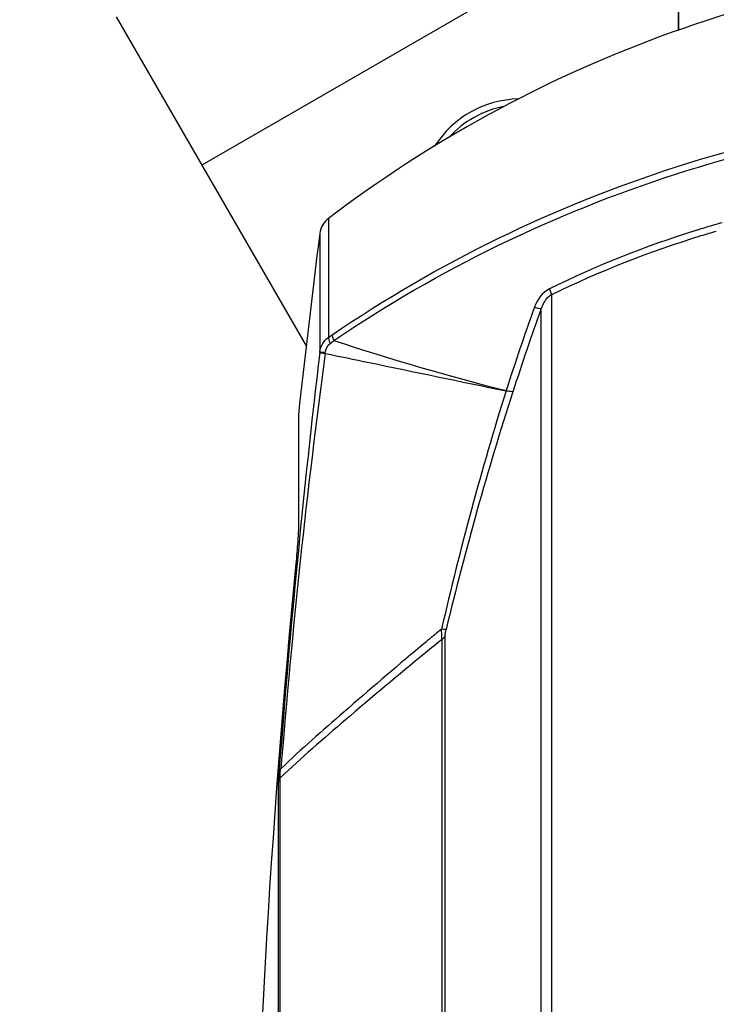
# Model space of a CAD drawing. Header units: millimetres. Extents: x 0 to 420, y 0 to 297.
# Tile 19 of 256: x 50 to 62, y 93 to 110. Entities that reach past the tile are written whole.
import ezdxf

# ---------------------------------------------------------------- set-up
doc = ezdxf.new("R2010")
doc.units = ezdxf.units.MM
doc.header["$LTSCALE"] = 23.1
doc.header["$PDMODE"] = 3
doc.header["$PDSIZE"] = 0.3125
doc.layers.get('0').update_dxf_attribs({"linetype": 'CONTINUOUS'})
doc.layers.get('Defpoints').update_dxf_attribs({"linetype": 'CONTINUOUS'})
doc.layers.add('03___PRT_ALL_CURVES', color=7, linetype='CONTINUOUS')
doc.layers.add('DIM_PILOTEES', color=7, linetype='CONTINUOUS')
doc.styles.get("Standard").update_dxf_attribs({"font": 'txt', "width": 0.7})
doc.dimstyles.new('DIMSTYLE_9', dxfattribs={"dimtxt": 2.5, "dimasz": 3.5, "dimexe": 2, "dimexo": 0, "dimgap": 2.5, "dimtad": 1, "dimdsep": 46, "dimtxsty": 'Standard', "dimblk": '_FILLED', "dimblk1": '_FILLED', "dimblk2": '_FILLED', "dimcen": 0.09, "dimazin": 2, "dimtp": 0.5, "dimtm": 0.5, "dimtfac": 1, "dimtofl": 0, "dimtmove": 0, "dimatfit": 3, "dimldrblk": '_FILLED', "dimfxl": 0, "dimtolj": 1, "dimarcsym": 0})

# ---------------------------------------------------------------- blocks, each defined once
blk = doc.blocks.new('_FILLED')
at = {"color": 0, "linetype": 'ByBlock'}
blk.add_solid([(0, 0), (-1, 0.1429), (-1, -0.1429)], dxfattribs=at)
blk = doc.blocks.new('*D17')
at = {"layer": 'Defpoints', "color": 0, "linetype": 'Continuous'}
for p in [(26.572, 84.38), (72.546, 83.042), (116.973, 71.138), (76.555, 37.223)]:
    blk.add_point(p, dxfattribs=at)
at = {"layer": 'DIM_PILOTEES', "color": 0, "linetype": 'Continuous', "lineweight": -2}
for p, q in [((116.973, 71.138), (115.041, 71.655)), ((76.555, 37.223), (76.38, 39.215))]:
    blk.add_line(p, q, dxfattribs=at)
blk.add_arc((72.546, 83.042), 45.994, 349.3611, 270.6389, dxfattribs=at)
at = {"layer": 'DIM_PILOTEES', "color": 0, "linetype": 'Continuous', "lineweight": -2, "xscale": 3.5, "yscale": 3.5, "zscale": 3.5}
for p, rotation in [((116.973, 71.138), 257.1805517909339), ((76.555, 37.223), 2.819448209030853)]:
    blk.add_blockref('_FILLED', p, dxfattribs=dict(at, rotation=rotation))
at = {"layer": 'DIM_PILOTEES', "color": 0, "linetype": 'Continuous', "insert": (60.103, 133.353), "char_height": 2.5, "width": 26.73214, "attachment_point": 2, "rotation": 13.8919, "line_spacing_factor": 0.9}
blk.add_mtext('\\A1;{\\ftxt;\\W0.0001;\\H0.0001;\\~}{\\ftxt;\\W7.1285714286;\\H2.5; }{\\ftxt;\\W0.0001;\\H0.0001;\\~}', dxfattribs=at)

msp = doc.modelspace()

# ---------------------------------------------------------------- linework, layer by layer
at = {"color": 7, "linetype": 'Continuous'}
for p, q in [((61.5461, 110.0428), (61.5461, 120.3104)), ((61.0237, 112.2516), (53.0108, 107.6254)), ((51.4759, 110.284), (54.8802, 104.3874)), ((55.2799, 106.6722), (55.2799, 104.5407)), ((55.1249, 106.404), (55.1249, 104.2834)), ((59.271, 105.3), (59.271, 60.7837)), ((59.0896, 61.0245), (59.0896, 105.0592)), ((55.1235, 104.2712), (55.1249, 104.2834)), ((55.2205, 104.2521), (55.2226, 104.2667)), ((54.7408, 103.1527), (54.7408, 101.1563)), ((57.3131, 66.9518), (57.3131, 99.1308)), ((57.3687, 66.8833), (57.3687, 99.1993)), ((54.4146, 69.4335), (54.4146, 96.65)), ((54.3871, 69.5027), (54.3871, 96.5808))]:
    msp.add_line(p, q, dxfattribs=at)
for centre, radius, start, end in [((69.1822, 88.3493), 23, 93.33068, 127.18915), ((58.7173, 106.9939), 1.8165, 91.14581, 147.77669), ((58.7752, 106.8937), 1.8178, 100.61542, 137.72919), ((55.5217, 106.3535), 0.4, 127.18915, 172.75593), ((67.2767, 89.0207), 18.2561, 106.17793, 107.07593), ((67.2843, 88.9945), 18.2833, 105.73369, 106.17805), ((238.9179, 83.0419), 185.2719, 172.755929, 173.76839), ((67.1918, 89.2766), 17.9865, 107.24826, 116.24816), ((67.19, 89.1531), 17.9842, 106.94041, 116.12511), ((67.2693, 89.045), 18.2307, 107.07609, 107.26492), ((67.2724, 88.9021), 18.2483, 106.0596, 106.95815), ((105.7697, 88.4107), 49.6831, 160.39492, 162.21407), ((105.5322, 88.4135), 49.3355, 160.28154, 162.1115), ((53.1493, 107.7873), 3.8832, 303.27569, 304.41436), ((51.8233, 108.9043), 5.6714, 307.93271, 308.81126), ((69.7815, 148.1932), 46.0203, 251.76088, 255.76003), ((235.8186, 82.9456), 181.9492, 173.269085, 175.626625), ((192.6341, 85.8508), 138.6402, 172.37279, 175.464216), ((112.5736, 86.634), 56.7059, 162.60974, 167.07856), ((112.2239, 86.2198), 56.3775, 162.07881, 166.57497), ((234.1069, 83.0595), 180.256, 174.450507, 179.011279), ((86.1282, 64.0797), 45.5228, 129.28579, 129.47547), ((89.9427, 59.4552), 51.5176, 129.48026, 129.86377), ((89.3815, 59.2909), 51.1429, 128.83165, 129.263)]:
    msp.add_arc(centre, radius, start, end, dxfattribs=at)
for points, knots in [([(55.344, 104.5837), (57.2301, 105.8761), (61.4444, 107.9212), (66.056, 108.7071), (68.3795, 108.7809)], [0, 0, 0, 0, 0.4958485, 1, 1, 1, 1]), ([(55.3779, 104.485), (57.2516, 105.7606), (61.4311, 107.7821), (66.0009, 108.5684), (68.3045, 108.6483)], [0, 0, 0, 0, 0.4958136, 1, 1, 1, 1]), ([(59.271, 105.3), (59.2476, 105.2882), (59.1631, 105.2282), (59.1125, 105.1317), (59.0896, 105.0592)], [0, 0, 0, 0, 0.2561625, 1, 1, 1, 1]), ([(59.2371, 105.4084), (59.2417, 105.3975), (59.2553, 105.3623), (59.2683, 105.3259), (59.271, 105.3)], [0, 0, 0, 0, 0.3123233, 1, 1, 1, 1]), ([(58.9668, 105.0811), (58.9927, 105.0734), (59.0324, 105.0645), (59.0755, 105.055), (59.0896, 105.0592)], [0, 0, 0, 0, 0.6471425, 1, 1, 1, 1]), ([(55.344, 104.5837), (55.344, 104.5775), (55.3494, 104.5427), (55.3646, 104.5105), (55.3779, 104.485)], [0, 0, 0, 0, 0.1781741, 1, 1, 1, 1]), ([(55.2799, 104.5407), (55.2791, 104.5338), (55.2811, 104.4953), (55.2962, 104.4591), (55.3097, 104.4311)], [0, 0, 0, 0, 0.183263, 1, 1, 1, 1]), ([(55.1235, 104.2712), (55.1299, 104.2639), (55.168, 104.2646), (55.1975, 104.2555), (55.2205, 104.2521)], [0, 0, 0, 0, 0.2948688, 1, 1, 1, 1]), ([(55.1249, 104.2834), (55.1325, 104.2774), (55.1687, 104.2781), (55.1995, 104.2698), (55.2226, 104.2667)], [0, 0, 0, 0, 0.2937889, 1, 1, 1, 1]), ([(55.2205, 104.2521), (55.483, 104.1986), (56.5629, 103.9761), (57.6416, 103.7481), (58.4597, 103.5822)], [0, 0, 0, 0, 0.2429432, 1, 1, 1, 1]), ([(58.5818, 103.5677), (58.5681, 103.5629), (58.5253, 103.5711), (58.4858, 103.5771), (58.4597, 103.5822)], [0, 0, 0, 0, 0.3528653, 1, 1, 1, 1]), ([(54.7408, 101.1563), (54.7408, 101.0648), (54.7266, 100.8427), (54.7084, 100.6213), (54.6957, 100.4912)], [0, 0, 0, 0, 0.4119298, 1, 1, 1, 1]), ([(57.3869, 99.3091), (57.3774, 99.3062), (57.3487, 99.3085), (57.3214, 99.3115), (57.3037, 99.3143)], [0, 0, 0, 0, 0.3563065, 1, 1, 1, 1]), ([(57.3131, 99.1308), (57.3123, 99.1431), (57.3089, 99.2043), (57.3058, 99.2655), (57.3037, 99.3143)], [0, 0, 0, 0, 0.2015047, 1, 1, 1, 1]), ([(57.3687, 99.1993), (57.3687, 99.2069), (57.3719, 99.244), (57.38, 99.2803), (57.3869, 99.3091)], [0, 0, 0, 0, 0.2028251, 1, 1, 1, 1]), ([(56.9218, 98.9985), (56.4608, 98.6137), (55.6232, 97.8933), (54.7914, 97.1649), (54.4281, 96.8147)], [0, 0, 0, 0, 0.543384, 1, 1, 1, 1]), ([(57.0141, 98.8883), (56.5318, 98.4941), (55.6579, 97.7567), (54.7916, 97.0091), (54.4146, 96.65)], [0, 0, 0, 0, 0.5446869, 1, 1, 1, 1]), ([(54.3871, 96.5808), (54.3871, 96.5962), (54.3888, 96.6762), (54.3942, 96.7559), (54.3992, 96.8202)], [0, 0, 0, 0, 0.1934113, 1, 1, 1, 1]), ([(54.3992, 96.8202), (54.3999, 96.8196), (54.4099, 96.8173), (54.4193, 96.8159), (54.4281, 96.8147)], [0, 0, 0, 0, 0.099986, 1, 1, 1, 1]), ([(54.4146, 96.65), (54.4129, 96.6594), (54.4103, 96.7149), (54.4198, 96.7698), (54.4281, 96.8147)], [0, 0, 0, 0, 0.1740477, 1, 1, 1, 1])]:
    msp.add_open_spline(points, degree=3, knots=knots, dxfattribs=at)
for points in [[(59.2371, 105.4084), (59.1102, 105.3458), (59.0143, 105.2144), (58.9668, 105.0811)], [(55.1249, 104.2834), (55.1376, 104.3828), (55.1969, 104.4848), (55.2799, 104.5407)], [(55.2226, 104.2667), (55.2313, 104.3281), (55.2608, 104.3929), (55.3097, 104.4311)], [(57.3687, 99.1993), (57.3576, 99.1721), (57.3369, 99.1481), (57.3131, 99.1308)], [(54.3871, 96.5808), (54.3899, 96.6054), (54.4, 96.6299), (54.4146, 96.65)]]:
    msp.add_open_spline(points, degree=3, dxfattribs=at)
at = {"layer": '03___PRT_ALL_CURVES', "color": 4, "linetype": 'Continuous'}
msp.add_line((61.5461, 111.6419), (61.5461, 110.0428), dxfattribs=at)

# ---------------------------------------------------------------- dimensions: what is measured, and where the dimension line sits
at = {"layer": 'DIM_PILOTEES', "color": 2, "linetype": 'Continuous'}
dim = msp.add_angular_dim_3p(base=(26.5717, 84.3796), center=(72.5461, 83.0419), p1=(116.9726, 71.1378), p2=(76.5547, 37.2231), text='{\\ftxt;\\W0.0001;\\H0.0001;\\~}{\\ftxt;\\W7.1285714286;\\H2.5; }{\\ftxt;\\W0.0001;\\H0.0001;\\~}', dimstyle='DIMSTYLE_9', dxfattribs=at)
dim.commit()
dim.dimension.update_dxf_attribs({"geometry": '*D17', "text_midpoint": (61.5033, 127.6903), "dimtype": 165})

doc.saveas('drawing.dxf')
